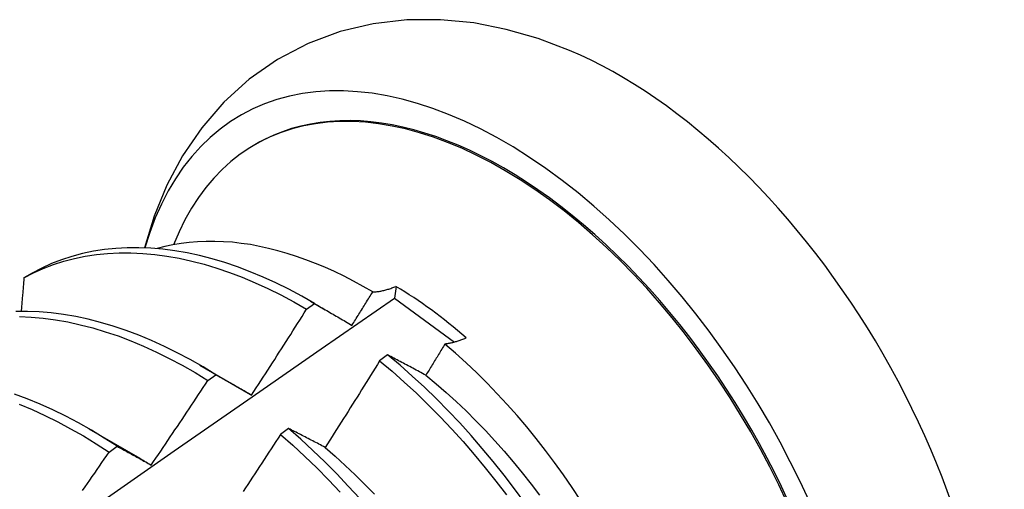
# Model space of a CAD drawing. Header units: inches. Extents: x 25 to 728, y 80 to 333.
# Tile 109 of 160: x 653.264 to 653.573, y 296.471 to 296.619. Entities that reach past the tile are written whole.
import ezdxf

# ---------------------------------------------------------------- set-up
doc = ezdxf.new("R2010")
doc.units = ezdxf.units.IN
doc.header["$MEASUREMENT"] = 0
doc.layers.add('Visible Edges(ANSI)', color=7, linetype='Continuous', lineweight=25)

msp = doc.modelspace()

# ---------------------------------------------------------------- linework, layer by layer
at = {"layer": 'Visible Edges(ANSI)'}
for p, q in [((653.33748, 296.57936), (653.33795, 296.57963)), ((653.26744, 296.53903), (653.26486, 296.53753)), ((653.38174, 296.53485), (653.38126, 296.53114)), ((653.38126, 296.53114), (653.40009, 296.51732)), ((653.35363, 296.52766), (653.35613, 296.52946)), ((653.35488, 296.53019), (653.35948, 296.52753)), ((653.37911, 296.51332), (653.37659, 296.51145)), ((653.32008, 296.51015), (653.33603, 296.50092)), ((653.32262, 296.5053), (653.32513, 296.50711)), ((653.33604, 296.5009), (653.33637, 296.50071)), ((653.28528, 296.49011), (653.30123, 296.48088)), ((653.34797, 296.49021), (653.34545, 296.48834)), ((653.2916, 296.48281), (653.29411, 296.48463))]:
    msp.add_line(p, q, dxfattribs=at)
at = {"layer": 'Visible Edges(ANSI)', "flags": 128}
for points in [[(653.43627, 296.60894), (653.42644, 296.61266), (653.41639, 296.61556), (653.40614, 296.61757), (653.39571, 296.6186), (653.38515, 296.61854), (653.3746, 296.61733), (653.36419, 296.61487), (653.35409, 296.6111), (653.34451, 296.60608), (653.33565, 296.59991), (653.32767, 296.5927), (653.32068, 296.58463), (653.3147, 296.57588), (653.30974, 296.56661), (653.30575, 296.55693), (653.30267, 296.54695)], [(653.35613, 296.52946), (653.3521, 296.53176), (653.34806, 296.53392), (653.34401, 296.53592), (653.33998, 296.53776), (653.33595, 296.53944), (653.33194, 296.54095), (653.32795, 296.5423), (653.32399, 296.54348), (653.32005, 296.5445), (653.31615, 296.54534), (653.31228, 296.54601), (653.30846, 296.54651), (653.30468, 296.54684), (653.30096, 296.547), (653.29729, 296.54698), (653.29368, 296.54678), (653.29013, 296.54642), (653.28665, 296.54587), (653.28325, 296.54516), (653.27992, 296.54427), (653.27667, 296.54322), (653.27351, 296.54199), (653.27043, 296.54059), (653.26744, 296.53903)], [(653.37441, 296.5331), (653.37141, 296.53483), (653.36841, 296.53648), (653.36541, 296.53802), (653.36241, 296.53948), (653.35941, 296.54083), (653.35642, 296.54208), (653.35344, 296.54323), (653.35048, 296.54428), (653.34754, 296.54522), (653.34461, 296.54606), (653.34171, 296.54679), (653.33883, 296.54742), (653.33597, 296.54795), (653.33314, 296.54836), (653.33033, 296.54868), (653.32756, 296.54888), (653.32481, 296.54898), (653.3221, 296.54897), (653.31942, 296.54886), (653.31678, 296.54864), (653.31419, 296.54831), (653.31164, 296.54787), (653.30915, 296.54733), (653.3067, 296.54669)], [(653.26486, 296.53753), (653.26785, 296.53908), (653.27093, 296.54047), (653.2741, 296.54168), (653.27736, 296.54273), (653.28069, 296.5436), (653.2841, 296.5443), (653.28759, 296.54483), (653.29114, 296.54518), (653.29475, 296.54536), (653.29843, 296.54537), (653.30215, 296.5452), (653.30593, 296.54486), (653.30976, 296.54435), (653.31363, 296.54366), (653.31754, 296.54281), (653.32148, 296.54178), (653.32544, 296.54058), (653.32944, 296.53922), (653.33345, 296.53769), (653.33747, 296.536), (653.34151, 296.53415), (653.34555, 296.53214), (653.34959, 296.52998), (653.35363, 296.52766)], [(653.26486, 296.53753), (653.26482, 296.53709), (653.26478, 296.53665), (653.26474, 296.53621), (653.26471, 296.53578), (653.26467, 296.53534), (653.26463, 296.5349), (653.2646, 296.53446), (653.26456, 296.53402), (653.26452, 296.53358), (653.26448, 296.53314), (653.26445, 296.5327), (653.26441, 296.53226), (653.26437, 296.53182), (653.26433, 296.53137), (653.26429, 296.53093), (653.26426, 296.53049), (653.26422, 296.53005), (653.26418, 296.52961), (653.26414, 296.52917), (653.2641, 296.52873), (653.26407, 296.52829), (653.26403, 296.52785), (653.26399, 296.52741), (653.26395, 296.52697)], [(653.37441, 296.5331), (653.37468, 296.53311), (653.37497, 296.53312), (653.37525, 296.53314), (653.37554, 296.53317), (653.37582, 296.5332), (653.37612, 296.53324), (653.37641, 296.53328), (653.37671, 296.53333), (653.37701, 296.53339), (653.37731, 296.53345), (653.37761, 296.53351), (653.37792, 296.53358), (653.37822, 296.53366), (653.37853, 296.53374), (653.37884, 296.53383), (653.37916, 296.53392), (653.37947, 296.53402), (653.37979, 296.53412), (653.38011, 296.53423), (653.38043, 296.53434), (653.38076, 296.53446), (653.38108, 296.53459), (653.38141, 296.53472), (653.38174, 296.53485)], [(653.24287, 296.43463), (653.26595, 296.45086), (653.28902, 296.46704), (653.31209, 296.48315), (653.33515, 296.49921), (653.35821, 296.51521), (653.38126, 296.53114)], [(653.36789, 296.52261), (653.36816, 296.52305), (653.36844, 296.52349), (653.36871, 296.52392), (653.36898, 296.52436), (653.36925, 296.52479), (653.36953, 296.52523), (653.3698, 296.52567), (653.37007, 296.5261), (653.37034, 296.52654), (653.37061, 296.52698), (653.37089, 296.52741), (653.37116, 296.52785), (653.37143, 296.52829), (653.3717, 296.52872), (653.37197, 296.52916), (653.37224, 296.5296), (653.37251, 296.53003), (653.37278, 296.53047), (653.37306, 296.53091), (653.37333, 296.53135), (653.3736, 296.53178), (653.37387, 296.53222), (653.37414, 296.53266), (653.37441, 296.5331)], [(653.33636, 296.50073), (653.33709, 296.50185), (653.33782, 296.50296), (653.33855, 296.50408), (653.33928, 296.50519), (653.34, 296.50631), (653.34073, 296.50743), (653.34145, 296.50855), (653.34217, 296.50967), (653.3429, 296.51079), (653.34362, 296.51191), (653.34434, 296.51303), (653.34506, 296.51415), (653.34578, 296.51527), (653.3465, 296.5164), (653.34721, 296.51752), (653.34793, 296.51864), (653.34865, 296.51977), (653.34936, 296.52089), (653.35007, 296.52202), (653.35079, 296.52315), (653.3515, 296.52427), (653.35221, 296.5254), (653.35292, 296.52653), (653.35363, 296.52766)], [(653.35613, 296.52946), (653.35662, 296.52918), (653.3571, 296.5289), (653.35758, 296.52863), (653.35806, 296.52835), (653.35855, 296.52807), (653.35903, 296.52779), (653.35952, 296.52751), (653.36, 296.52723), (653.36049, 296.52694), (653.36098, 296.52666), (653.36147, 296.52638), (653.36196, 296.52609), (653.36245, 296.52581), (653.36294, 296.52552), (653.36343, 296.52523), (653.36392, 296.52495), (653.36441, 296.52466), (653.36491, 296.52437), (653.3654, 296.52408), (653.3659, 296.52379), (653.3664, 296.52349), (653.36689, 296.5232), (653.36739, 296.52291), (653.36789, 296.52261)], [(653.32513, 296.50711), (653.3211, 296.50956), (653.31706, 296.51186), (653.31302, 296.514), (653.30898, 296.51599), (653.30494, 296.51782), (653.30092, 296.51949), (653.29691, 296.521), (653.29292, 296.52234), (653.28895, 296.52351), (653.28502, 296.52451), (653.28112, 296.52535), (653.27725, 296.52601), (653.27343, 296.5265), (653.26966, 296.52682), (653.26594, 296.52696), (653.26227, 296.52693)], [(653.26341, 296.52534), (653.26713, 296.52518), (653.27091, 296.52485), (653.27473, 296.52435), (653.2786, 296.52367), (653.28251, 296.52282), (653.28644, 296.52181), (653.29041, 296.52062), (653.2944, 296.51927), (653.29841, 296.51775), (653.30244, 296.51607), (653.30647, 296.51423), (653.31051, 296.51223), (653.31455, 296.51007), (653.31859, 296.50776), (653.32262, 296.5053)], [(653.4038, 296.51865), (653.4035, 296.51852), (653.40321, 296.5184), (653.40291, 296.51828), (653.40262, 296.51816), (653.40233, 296.51805), (653.40204, 296.51794), (653.40175, 296.51783), (653.40146, 296.51773), (653.40117, 296.51764), (653.40089, 296.51755), (653.40061, 296.51746), (653.40033, 296.51738), (653.40005, 296.5173), (653.39977, 296.51723), (653.3995, 296.51716), (653.39922, 296.5171), (653.39895, 296.51704), (653.39868, 296.51699), (653.39841, 296.51693), (653.39815, 296.51689), (653.39788, 296.51685), (653.39762, 296.51681), (653.39736, 296.51678), (653.3971, 296.51675)], [(653.3971, 296.51675), (653.39685, 296.51634), (653.39661, 296.51593), (653.39636, 296.51552), (653.39611, 296.51511), (653.39586, 296.5147), (653.39561, 296.51429), (653.39536, 296.51388), (653.39511, 296.51348), (653.39486, 296.51307), (653.39461, 296.51266), (653.39436, 296.51225), (653.39411, 296.51184), (653.39386, 296.51143), (653.39361, 296.51102), (653.39336, 296.51061), (653.39311, 296.5102), (653.39286, 296.50979), (653.39261, 296.50939), (653.39236, 296.50898), (653.39211, 296.50857), (653.39186, 296.50816), (653.39161, 296.50775), (653.39136, 296.50734), (653.39111, 296.50694)], [(653.4397, 296.46772), (653.43706, 296.47171), (653.43433, 296.47564), (653.43154, 296.47951), (653.42869, 296.48331), (653.42577, 296.48704), (653.42279, 296.49069), (653.41975, 296.49426), (653.41666, 296.49774), (653.41352, 296.50114), (653.41032, 296.50446), (653.40708, 296.50768), (653.4038, 296.5108), (653.40047, 296.51383), (653.3971, 296.51675)], [(653.39111, 296.50694), (653.3906, 296.50721), (653.39009, 296.50748), (653.38958, 296.50775), (653.38907, 296.50803), (653.38857, 296.5083), (653.38806, 296.50857), (653.38756, 296.50884), (653.38705, 296.50911), (653.38655, 296.50937), (653.38605, 296.50964), (653.38555, 296.50991), (653.38505, 296.51017), (653.38455, 296.51044), (653.38405, 296.5107), (653.38355, 296.51097), (653.38305, 296.51123), (653.38256, 296.5115), (653.38206, 296.51176), (653.38157, 296.51202), (653.38107, 296.51228), (653.38058, 296.51254), (653.38009, 296.5128), (653.3796, 296.51306), (653.37911, 296.51332)], [(653.42219, 296.46692), (653.41897, 296.4713), (653.41568, 296.47561), (653.4123, 296.47984), (653.40885, 296.48397), (653.40534, 296.48802), (653.40175, 296.49196), (653.39811, 296.49581), (653.39441, 296.49954), (653.39065, 296.50317), (653.38685, 296.50667), (653.383, 296.51006), (653.37911, 296.51332)], [(653.37659, 296.51145), (653.37589, 296.51031), (653.37518, 296.50918), (653.37448, 296.50804), (653.37377, 296.5069), (653.37306, 296.50577), (653.37235, 296.50463), (653.37164, 296.5035), (653.37093, 296.50236), (653.37022, 296.50123), (653.36951, 296.5001), (653.3688, 296.49896), (653.36808, 296.49783), (653.36737, 296.4967), (653.36666, 296.49557), (653.36594, 296.49444), (653.36522, 296.49331), (653.36451, 296.49218), (653.36379, 296.49105), (653.36307, 296.48992), (653.36235, 296.48879), (653.36163, 296.48767), (653.36091, 296.48654), (653.36018, 296.48541), (653.35946, 296.48429)], [(653.37659, 296.51145), (653.38048, 296.50818), (653.38432, 296.50479), (653.38812, 296.50127), (653.39188, 296.49764), (653.39558, 296.4939), (653.39922, 296.49005), (653.40279, 296.48609), (653.40631, 296.48204), (653.40975, 296.4779), (653.41312, 296.47367), (653.41641, 296.46935)], [(653.32513, 296.50711), (653.32559, 296.50685), (653.32605, 296.5066), (653.32651, 296.50634), (653.32697, 296.50608), (653.32743, 296.50582), (653.32789, 296.50556), (653.32836, 296.5053), (653.32882, 296.50503), (653.32929, 296.50477), (653.32975, 296.50451), (653.33022, 296.50424), (653.33069, 296.50398), (653.33116, 296.50371), (653.33163, 296.50344), (653.3321, 296.50318), (653.33257, 296.50291), (653.33304, 296.50264), (653.33351, 296.50237), (653.33399, 296.5021), (653.33446, 296.50183), (653.33493, 296.50155), (653.33541, 296.50128), (653.33589, 296.50101), (653.33636, 296.50073)], [(653.39111, 296.50692), (653.39432, 296.50426), (653.39749, 296.50151), (653.40063, 296.49866), (653.40374, 296.49571), (653.4068, 296.49267), (653.40982, 296.48955), (653.41279, 296.48634), (653.41571, 296.48306), (653.41857, 296.4797), (653.42139, 296.47628), (653.42414, 296.47278), (653.42683, 296.46923)], [(653.30483, 296.47873), (653.30558, 296.47983), (653.30633, 296.48093), (653.30708, 296.48203), (653.30783, 296.48314), (653.30858, 296.48424), (653.30932, 296.48534), (653.31007, 296.48644), (653.31082, 296.48755), (653.31156, 296.48865), (653.3123, 296.48976), (653.31305, 296.49086), (653.31379, 296.49197), (653.31453, 296.49308), (653.31527, 296.49419), (653.31601, 296.4953), (653.31675, 296.4964), (653.31748, 296.49751), (653.31822, 296.49862), (653.31896, 296.49973), (653.31969, 296.50085), (653.32042, 296.50196), (653.32116, 296.50307), (653.32189, 296.50418), (653.32262, 296.5053)], [(653.29411, 296.48463), (653.29009, 296.48722), (653.28606, 296.48966), (653.28202, 296.49195), (653.27798, 296.49409), (653.27394, 296.49607), (653.2699, 296.49789), (653.26588, 296.49955), (653.26187, 296.50104)], [(653.26337, 296.49781), (653.2674, 296.49613), (653.27143, 296.4943), (653.27547, 296.49231), (653.27952, 296.49016), (653.28355, 296.48786), (653.28758, 296.48541), (653.2916, 296.48281)], [(653.34545, 296.48834), (653.34472, 296.48722), (653.344, 296.4861), (653.34327, 296.48497), (653.34254, 296.48385), (653.34181, 296.48273), (653.34108, 296.48161), (653.34035, 296.48049), (653.33961, 296.47937), (653.33888, 296.47825), (653.33815, 296.47714), (653.33741, 296.47602), (653.33668, 296.4749), (653.33594, 296.47379), (653.3352, 296.47267), (653.33446, 296.47156), (653.33372, 296.47044)], [(653.34545, 296.48834), (653.3493, 296.48496), (653.3531, 296.48145), (653.35686, 296.47782), (653.36056, 296.47408), (653.3642, 296.47024)], [(653.35946, 296.48429), (653.35897, 296.48454), (653.35848, 296.4848), (653.358, 296.48505), (653.35751, 296.4853), (653.35703, 296.48556), (653.35654, 296.48581), (653.35606, 296.48606), (653.35558, 296.48631), (653.35509, 296.48656), (653.35461, 296.48681), (653.35413, 296.48706), (653.35365, 296.4873), (653.35318, 296.48755), (653.3527, 296.48779), (653.35222, 296.48804), (653.35174, 296.48828), (653.35127, 296.48853), (653.3508, 296.48877), (653.35032, 296.48901), (653.34985, 296.48925), (653.34938, 296.4895), (653.34891, 296.48974), (653.34844, 296.48998), (653.34797, 296.49021)], [(653.37033, 296.46821), (653.36674, 296.47215), (653.36309, 296.47599), (653.35939, 296.47972), (653.35563, 296.48334), (653.35182, 296.48684), (653.34797, 296.49021)], [(653.29411, 296.48463), (653.29455, 296.4844), (653.29498, 296.48416), (653.29542, 296.48392), (653.29586, 296.48368), (653.2963, 296.48344), (653.29675, 296.4832), (653.29719, 296.48296), (653.29763, 296.48272), (653.29808, 296.48247), (653.29852, 296.48223), (653.29897, 296.48199), (653.29941, 296.48174), (653.29986, 296.48149), (653.30031, 296.48125), (653.30076, 296.481), (653.30121, 296.48075), (653.30166, 296.4805), (653.30211, 296.48025), (653.30256, 296.48), (653.30301, 296.47975), (653.30347, 296.4795), (653.30392, 296.47924), (653.30438, 296.47899), (653.30483, 296.47873)], [(653.35944, 296.48426), (653.36262, 296.4815), (653.36576, 296.47864), (653.36887, 296.47569), (653.37194, 296.47266), (653.37496, 296.46954)], [(653.28327, 296.47076), (653.28403, 296.47185), (653.28479, 296.47295), (653.28555, 296.47404), (653.28631, 296.47513), (653.28707, 296.47623), (653.28783, 296.47732), (653.28858, 296.47842), (653.28934, 296.47952), (653.29009, 296.48061), (653.29085, 296.48171), (653.2916, 296.48281)], [(653.30122, 296.48086), (653.30137, 296.48077), (653.30152, 296.48068), (653.30167, 296.48059), (653.30182, 296.48051), (653.30197, 296.48042), (653.30212, 296.48033), (653.30227, 296.48024), (653.30242, 296.48015), (653.30257, 296.48006), (653.30272, 296.47997), (653.30287, 296.47988), (653.30302, 296.47979), (653.30317, 296.4797), (653.30332, 296.47961), (653.30347, 296.47952), (653.30362, 296.47943), (653.30377, 296.47934), (653.30392, 296.47925), (653.30407, 296.47916), (653.30422, 296.47907), (653.30437, 296.47898), (653.30452, 296.47888), (653.30467, 296.47879), (653.30482, 296.4787)]]:
    msp.add_lwpolyline(points, dxfattribs=at)
at = {"layer": 'Visible Edges(ANSI)'}
for centre, major_axis, start_param, end_param in [((653.41556, 296.44487), (0.08271, -0.14363), 5.847071, 9.934273), ((653.45175, 296.46571), (-0.08271, 0.14363), 3.792594, 5.632184), ((653.41556, 296.44487), (0.07761, -0.13476), 0, 3.141593), ((653.41508, 296.4446), (-0.07761, 0.13476), 2.782688, 6.718054), ((653.37973, 296.42424), (0.06824, -0.11849), 2.106565, 2.33742)]:
    msp.add_ellipse(centre, major_axis=major_axis, ratio=0.578093, start_param=start_param, end_param=end_param, dxfattribs=at)

doc.saveas('drawing.dxf')
